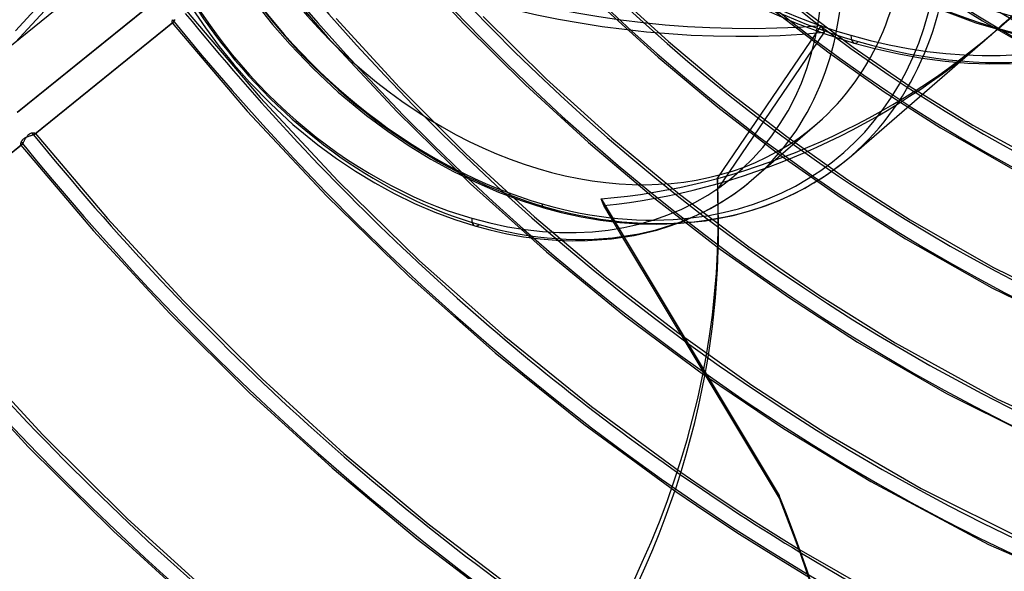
# Model space of a CAD drawing. Header units: millimetres. Extents: x -163 to 160, y -206 to 203.
# Tile 23 of 97: x -55 to 12, y -69 to -31. Entities that reach past the tile are written whole.
import ezdxf

# ---------------------------------------------------------------- set-up
doc = ezdxf.new("R2010")
doc.units = ezdxf.units.MM
doc.layers.add('MAIN-1', color=7, linetype='Continuous')
doc.layers.add('MAIN-2', color=7, linetype='Continuous')

msp = doc.modelspace()

# ---------------------------------------------------------------- linework, layer by layer
at = {"layer": 'MAIN-1'}
for p, q in [((-46.718, -22.861), (-55.044, -31.918)), ((-55.037, -32.686), (-46.518, -23.42)), ((-43.01, -30.395), (-42.123, -31.701)), ((-42.123, -31.701), (-41.178, -32.974)), ((1.835, -40.412), (11.091, -32.396)), ((-41.178, -32.974), (-40.177, -34.209)), ((-40.177, -34.209), (-39.125, -35.401)), ((-39.125, -35.401), (-37.679, -36.888)), ((-37.679, -36.888), (-36.161, -38.285)), ((-36.161, -38.285), (-34.472, -39.668)), ((-4.793, -41.952), (-0.493, -38.228)), ((-34.472, -39.668), (-33.203, -40.602)), ((-33.203, -40.602), (-31.91, -41.468)), ((1.03, -41.07), (1.835, -40.412)), ((-31.91, -41.468), (-30.598, -42.264)), ((0.186, -41.682), (1.03, -41.07)), ((-5.488, -42.521), (-4.793, -41.952)), ((-0.709, -42.255), (0.186, -41.682)), ((-30.598, -42.264), (-29.273, -42.988)), ((-6.213, -43.053), (-5.488, -42.521)), ((-2.034, -42.979), (-1.516, -42.713)), ((-1.516, -42.713), (-0.709, -42.255)), ((-29.273, -42.988), (-27.896, -43.659)), ((-7.762, -44.004), (-6.971, -43.547)), ((-6.971, -43.547), (-6.213, -43.053)), ((-3.938, -43.796), (-2.997, -43.423)), ((-2.997, -43.423), (-2.034, -42.979)), ((-27.896, -43.659), (-26.517, -44.25)), ((-8.929, -44.581), (-8.157, -44.212)), ((-8.157, -44.212), (-7.762, -44.004)), ((-6.218, -44.478), (-4.915, -44.126)), ((-4.915, -44.126), (-3.938, -43.796)), ((-26.517, -44.25), (-25.142, -44.761)), ((-25.142, -44.761), (-23.777, -45.193)), ((-10.049, -45.037), (-8.096, -44.841)), ((-9.729, -44.915), (-8.929, -44.581)), ((-8.096, -44.841), (-6.218, -44.478)), ((-23.777, -45.193), (-22.771, -45.463)), ((-22.771, -45.463), (-21.611, -45.723)), ((-12.949, -45.84), (-11.413, -45.478)), ((-11.413, -45.478), (-10.557, -45.215)), ((-10.557, -45.215), (-9.729, -44.915)), ((-21.611, -45.723), (-20.469, -45.926)), ((-20.469, -45.926), (-19.347, -46.073)), ((-19.347, -46.073), (-18.246, -46.166)), ((-18.246, -46.166), (-17.17, -46.205)), ((-17.17, -46.205), (-16.121, -46.194)), ((-16.121, -46.194), (-14.497, -46.076)), ((-14.497, -46.076), (-12.949, -45.84)), ((-3.06, -63.709), (-13.713, -45.972)), ((-8.13, -55.363), (-8.114, -55.375)), ((-8.114, -55.375), (-8.097, -55.387)), ((-8.097, -55.387), (-8.08, -55.399)), ((-8.08, -55.399), (-8.064, -55.411)), ((-8.064, -55.411), (-8.047, -55.422)), ((-8.047, -55.422), (-8.03, -55.434)), ((-9.763, -61.949), (-8.445, -62.859)), ((-8.445, -62.859), (-7.125, -63.751)), ((-10.172, -63.212), (-8.71, -64.215)), ((-8.71, -64.215), (-7.243, -65.197)), ((-7.125, -63.751), (-5.798, -64.628)), ((-5.798, -64.628), (-4.464, -65.489)), ((-7.243, -65.197), (-5.768, -66.161)), ((-4.464, -65.489), (-3.125, -66.334)), ((-5.768, -66.161), (-4.285, -67.106)), ((-3.125, -66.334), (-1.743, -67.186)), ((-4.285, -67.106), (-2.785, -68.038)), ((-2.785, -68.038), (-1.078, -69.066))]:
    msp.add_line(p, q, dxfattribs=at)
for centre, major_axis, ratio, start_param, end_param in [((-0.5, -0.433), (86.414, -99.783), 0.75, 0.713724, 3.388402), ((-2.5, -2.165), (-83.796, 96.759), 0.75, -2.427868, -0.857072), ((-27, -23.383), (-83.796, 96.759), 0.75, -3.141592, -0.857072), ((-27, -23.383), (83.141, -96.003), 0.75, 0, 2.284521), ((-27, -23.383), (-83.796, 96.759), 0.75, 0, 2.284521), ((-27, -23.383), (83.141, -96.003), 0.75, -3.141592, -0.857072), ((-19.2, -16.628), (-20.458, 23.623), 0.75, 2.667559, 5.426113), ((-24, -20.785), (-18.052, 20.845), 0.75, -0.857072, 2.284521), ((-24, -20.785), (-18.052, 20.845), 0.75, 2.284521, 5.426113), ((-19.2, -16.628), (18.707, -21.601), 0.75, -0.000014, 0.713724), ((-18.95, -16.411), (-20.785, 24.001), 0.75, -3.141593, -2.427868), ((-23.5, -20.352), (-18.707, 21.601), 0.75, -3.141593, -2.427868), ((-12.309, -10.66), (34.211, 18.981), 0.802182, -1.32229, -1.185309), ((-23.5, -44.232), (-0.277, -0.961), 0.433013, -0.982794, 0.000007), ((-139.285, -46.134), (132.074, 1.257), 0.639927, -0.54017, -0.123406), ((7.398, 10.319), (161.791, 1.539), 0.639927, -2.417525, -1.804408), ((31.524, 27.3), (82.725, -95.523), 0.75, -1.244379, -1.165206), ((-126.129, -111.106), (-131.958, -5.675), 0.985418, -3.141588, -2.812491)]:
    msp.add_ellipse(centre, major_axis=major_axis, ratio=ratio, start_param=start_param, end_param=end_param, dxfattribs=at)
at = {"layer": 'MAIN-2'}
for p, q in [((11.71, -31.861), (20.785, -24.001)), ((-47.867, -26.882), (-57.241, -34.453)), ((-47.851, -26.871), (-57.227, -34.443)), ((-38.375, -26.997), (-33.833, -32.324)), ((-28.492, -27.15), (-24.502, -31.457)), ((-14.479, -29.126), (-10.617, -32.645)), ((7.335, -29.061), (10.75, -31.239)), ((-45.547, -29.898), (-54.925, -37.472)), ((-54.908, -37.46), (-45.534, -29.889)), ((-38.667, -30.089), (-37.545, -31.494)), ((-15.264, -30.133), (-11.32, -33.717)), ((6.612, -29.992), (10.311, -31.382)), ((-43.439, -30.537), (-38.396, -36.463)), ((-3.908, -30.525), (-1.922, -31.384)), ((-3.358, -30.595), (0.322, -33.419)), ((-1.84, -30.179), (1.957, -33.038)), ((-44.352, -31.38), (-53.73, -38.953)), ((-44.338, -31.371), (-53.713, -38.942)), ((-44.405, -31.285), (-44.407, -31.303)), ((-44.407, -31.303), (-44.407, -31.319)), ((-44.407, -31.319), (-44.407, -31.334)), ((-44.407, -31.334), (-44.405, -31.348)), ((-44.402, -31.267), (-44.405, -31.285)), ((-44.405, -31.348), (-44.402, -31.359)), ((-44.398, -31.247), (-44.402, -31.267)), ((-44.402, -31.359), (-44.398, -31.369)), ((-44.393, -31.225), (-44.398, -31.247)), ((-44.398, -31.369), (-44.393, -31.376)), ((-44.385, -31.204), (-44.393, -31.225)), ((-44.393, -31.376), (-44.388, -31.382)), ((-44.393, -31.377), (-39.272, -37.39)), ((-44.388, -31.382), (-44.382, -31.385)), ((-44.377, -31.181), (-44.385, -31.204)), ((-44.382, -31.385), (-44.376, -31.387)), ((-44.367, -31.158), (-44.377, -31.181)), ((-44.376, -31.387), (-44.368, -31.386)), ((-44.368, -31.386), (-44.36, -31.384)), ((-44.36, -31.384), (-44.352, -31.38)), ((-44.352, -31.38), (-44.35, -31.379)), ((-44.35, -31.379), (-44.347, -31.378)), ((-44.347, -31.378), (-44.345, -31.376)), ((-44.345, -31.376), (-44.343, -31.374)), ((-44.343, -31.374), (-44.341, -31.373)), ((-44.341, -31.373), (-44.338, -31.371)), ((-44.338, -31.371), (-44.327, -31.361)), ((-44.327, -31.361), (-44.316, -31.349)), ((-44.316, -31.349), (-44.303, -31.335)), ((-44.303, -31.335), (-44.291, -31.318)), ((-44.291, -31.318), (-44.278, -31.3)), ((-44.278, -31.3), (-44.264, -31.279)), ((-44.264, -31.279), (-44.25, -31.257)), ((-44.25, -31.257), (-44.236, -31.234)), ((-44.236, -31.234), (-44.222, -31.209)), ((-44.222, -31.209), (-44.207, -31.182)), ((-44.207, -31.182), (-44.192, -31.155)), ((-33.234, -31.087), (-28.902, -35.78)), ((-24.502, -31.457), (-20.35, -35.586)), ((-23.223, -30.951), (-18.916, -35.195)), ((-1.922, -31.384), (0.058, -32.125)), ((10.311, -31.382), (13.986, -32.441)), ((10.75, -31.239), (15.665, -34.028)), ((-37.545, -31.494), (-36.363, -32.85)), ((-0.231, -31.552), (-7.284, -41.922)), ((-0.015, -32.012), (-7.276, -42.69)), ((0.058, -32.125), (2.023, -32.748)), ((-33.833, -32.324), (-29.062, -37.439)), ((-10.617, -32.645), (-6.64, -35.978)), ((2.023, -32.748), (3.431, -33.126)), ((-36.363, -32.85), (-34.797, -34.481)), ((0.322, -33.419), (4.076, -36.058)), ((1.957, -33.038), (5.825, -35.695)), ((3.431, -33.126), (5.053, -33.49)), ((5.053, -33.49), (6.651, -33.774)), ((-11.32, -33.717), (-7.259, -37.11)), ((6.651, -33.774), (8.219, -33.979)), ((8.219, -33.979), (9.756, -34.109)), ((9.756, -34.109), (11.259, -34.164)), ((11.259, -34.164), (12.724, -34.149)), ((-34.797, -34.481), (-33.085, -36.079)), ((-18.916, -35.195), (-14.454, -39.229)), ((-33.085, -36.079), (-31.155, -37.679)), ((-28.902, -35.78), (-24.392, -40.278)), ((-20.35, -35.586), (-16.051, -39.522)), ((-6.64, -35.978), (-2.566, -39.115)), ((4.076, -36.058), (7.909, -38.518)), ((5.825, -35.695), (10.094, -38.344)), ((-38.396, -36.463), (-33.09, -42.146)), ((-39.272, -37.39), (-33.881, -43.153)), ((-29.062, -37.439), (-24.083, -42.32)), ((-7.259, -37.11), (-3.096, -40.301)), ((-31.155, -37.679), (-29.712, -38.75)), ((-53.921, -38.862), (-53.892, -38.857)), ((-53.892, -38.857), (-53.864, -38.854)), ((-53.864, -38.854), (-53.837, -38.852)), ((-53.837, -38.852), (-53.812, -38.853)), ((-53.812, -38.853), (-53.788, -38.854)), ((-53.788, -38.854), (-53.767, -38.857)), ((-53.767, -38.857), (-53.747, -38.861)), ((-29.712, -38.75), (-28.254, -39.735)), ((7.909, -38.518), (13.189, -41.541)), ((10.094, -38.344), (16.062, -41.592)), ((-54.676, -39.512), (-54.683, -39.534)), ((-54.668, -39.49), (-54.676, -39.512)), ((-54.658, -39.466), (-54.668, -39.49)), ((-54.646, -39.443), (-54.658, -39.466)), ((-54.632, -39.419), (-54.646, -39.443)), ((-54.617, -39.395), (-54.632, -39.419)), ((-54.599, -39.371), (-54.617, -39.395)), ((-54.58, -39.348), (-54.599, -39.371)), ((-54.559, -39.325), (-54.58, -39.348)), ((-54.535, -39.302), (-54.559, -39.325)), ((-54.51, -39.281), (-54.535, -39.302)), ((-54.526, -39.544), (-54.509, -39.516)), ((-54.484, -39.26), (-54.51, -39.281)), ((-54.509, -39.516), (-54.493, -39.486)), ((-54.493, -39.486), (-54.475, -39.454)), ((-54.456, -39.24), (-54.484, -39.26)), ((-54.475, -39.454), (-54.458, -39.422)), ((-54.458, -39.422), (-54.44, -39.388)), ((-54.426, -39.222), (-54.456, -39.24)), ((-54.44, -39.388), (-54.421, -39.354)), ((-54.395, -39.204), (-54.426, -39.222)), ((-54.421, -39.354), (-54.403, -39.32)), ((-54.403, -39.32), (-54.384, -39.285)), ((-54.363, -39.187), (-54.395, -39.204)), ((-54.384, -39.285), (-54.364, -39.251)), ((-54.364, -39.251), (-54.344, -39.217)), ((-54.33, -39.171), (-54.363, -39.187)), ((-54.344, -39.217), (-54.323, -39.184)), ((-54.297, -39.157), (-54.33, -39.171)), ((-54.323, -39.184), (-54.302, -39.151)), ((-54.302, -39.151), (-54.279, -39.118)), ((-54.263, -39.143), (-54.297, -39.157)), ((-54.279, -39.118), (-54.255, -39.087)), ((-54.229, -39.13), (-54.263, -39.143)), ((-54.255, -39.087), (-54.231, -39.056)), ((-54.231, -39.056), (-54.205, -39.027)), ((-54.195, -39.118), (-54.229, -39.13)), ((-54.205, -39.027), (-54.178, -39)), ((-54.161, -39.106), (-54.195, -39.118)), ((-54.178, -39), (-54.151, -38.976)), ((-54.127, -39.095), (-54.161, -39.106)), ((-54.151, -38.976), (-54.123, -38.953)), ((-54.093, -39.084), (-54.127, -39.095)), ((-54.123, -38.953), (-54.094, -38.933)), ((-54.094, -38.933), (-54.064, -38.915)), ((-54.06, -39.074), (-54.093, -39.084)), ((-54.064, -38.915), (-54.035, -38.9)), ((-54.027, -39.063), (-54.06, -39.074)), ((-54.035, -38.9), (-54.006, -38.887)), ((-53.995, -39.054), (-54.027, -39.063)), ((-54.006, -38.887), (-53.977, -38.877)), ((-53.964, -39.044), (-53.995, -39.054)), ((-53.977, -38.877), (-53.949, -38.868)), ((-53.934, -39.035), (-53.964, -39.044)), ((-53.949, -38.868), (-53.921, -38.862)), ((-53.905, -39.025), (-53.934, -39.035)), ((-53.877, -39.016), (-53.905, -39.025)), ((-53.851, -39.007), (-53.877, -39.016)), ((-53.826, -38.998), (-53.851, -39.007)), ((-53.802, -38.989), (-53.826, -38.998)), ((-53.781, -38.98), (-53.802, -38.989)), ((-53.762, -38.971), (-53.781, -38.98)), ((-53.745, -38.962), (-53.762, -38.971)), ((-53.747, -38.861), (-53.73, -38.866)), ((-53.73, -38.953), (-53.745, -38.962)), ((-53.73, -38.866), (-53.716, -38.873)), ((-53.727, -38.951), (-53.73, -38.953)), ((-53.724, -38.949), (-53.727, -38.951)), ((-53.721, -38.947), (-53.724, -38.949)), ((-53.718, -38.945), (-53.721, -38.947)), ((-53.716, -38.944), (-53.718, -38.945)), ((-53.716, -38.873), (-53.705, -38.88)), ((-53.713, -38.942), (-53.716, -38.944)), ((-53.702, -38.932), (-53.713, -38.942)), ((-53.705, -38.88), (-53.696, -38.887)), ((-53.695, -38.922), (-53.702, -38.932)), ((-53.696, -38.887), (-53.691, -38.895)), ((-53.696, -38.888), (-48.786, -44.685)), ((-53.691, -38.913), (-53.695, -38.922)), ((-53.691, -38.895), (-53.689, -38.904)), ((-53.689, -38.904), (-53.691, -38.913)), ((-16.051, -39.522), (-11.623, -43.252)), ((-14.454, -39.229), (-9.857, -43.039)), ((-2.566, -39.115), (1.591, -42.046)), ((-54.641, -39.69), (-64.019, -47.262)), ((-54.628, -39.68), (-64.003, -47.251)), ((-54.696, -39.594), (-54.698, -39.612)), ((-54.698, -39.612), (-54.698, -39.629)), ((-54.698, -39.629), (-54.697, -39.644)), ((-54.697, -39.644), (-54.696, -39.657)), ((-54.693, -39.575), (-54.696, -39.594)), ((-54.696, -39.657), (-54.693, -39.668)), ((-54.689, -39.555), (-54.693, -39.575)), ((-54.693, -39.668), (-54.689, -39.678)), ((-54.683, -39.534), (-54.689, -39.555)), ((-54.689, -39.678), (-54.684, -39.686)), ((-54.684, -39.686), (-54.679, -39.691)), ((-54.684, -39.686), (-49.731, -45.534)), ((-54.679, -39.691), (-54.672, -39.695)), ((-54.672, -39.695), (-54.666, -39.696)), ((-54.666, -39.696), (-54.658, -39.696)), ((-54.658, -39.696), (-54.65, -39.694)), ((-54.65, -39.694), (-54.641, -39.69)), ((-54.641, -39.69), (-54.639, -39.688)), ((-54.639, -39.688), (-54.637, -39.687)), ((-54.637, -39.687), (-54.635, -39.685)), ((-54.635, -39.685), (-54.632, -39.684)), ((-54.632, -39.684), (-54.63, -39.682)), ((-54.63, -39.682), (-54.628, -39.68)), ((-54.628, -39.68), (-54.615, -39.669)), ((-54.615, -39.669), (-54.601, -39.654)), ((-54.601, -39.654), (-54.587, -39.637)), ((-54.587, -39.637), (-54.573, -39.617)), ((-54.573, -39.617), (-54.558, -39.595)), ((-54.558, -39.595), (-54.542, -39.571)), ((-54.542, -39.571), (-54.526, -39.544)), ((-28.254, -39.735), (-26.774, -40.64)), ((-26.774, -40.64), (-25.279, -41.462)), ((-24.392, -40.278), (-19.722, -44.566)), ((-3.096, -40.301), (1.151, -43.28)), ((-25.279, -41.462), (-23.728, -42.221)), ((-33.09, -42.146), (-27.545, -47.559)), ((-7.284, -41.922), (-7.276, -42.69)), ((1.591, -42.046), (5.824, -44.769)), ((-24.083, -42.32), (-18.919, -46.946)), ((-23.728, -42.221), (-22.174, -42.891)), ((-33.881, -43.153), (-28.246, -48.641)), ((-22.174, -42.891), (-20.625, -43.468)), ((-20.625, -43.468), (-19.089, -43.955)), ((-15.193, -43.349), (-3.068, -63.539)), ((-11.623, -43.252), (-7.083, -46.764)), ((-9.857, -43.039), (-5.144, -46.61)), ((1.151, -43.28), (5.513, -46.067)), ((-19.089, -43.955), (-17.913, -44.269)), ((-13.713, -45.972), (-15.011, -43.811)), ((-7.211, -44.877), (-7.219, -44.109)), ((-48.786, -44.685), (-43.635, -50.264)), ((-19.722, -44.566), (-14.911, -48.629)), ((-17.913, -44.269), (-16.553, -44.57)), ((-16.553, -44.57), (-15.225, -44.798)), ((-15.225, -44.798), (-13.922, -44.957)), ((5.824, -44.769), (11.455, -48.009)), ((-49.731, -45.534), (-44.534, -51.162)), ((-13.922, -44.957), (-12.648, -45.05)), ((-12.648, -45.05), (-11.407, -45.08)), ((-11.407, -45.08), (-10.049, -45.037)), ((5.513, -46.067), (11.384, -49.409)), ((-7.083, -46.764), (-2.45, -50.047)), ((-5.144, -46.61), (-0.339, -49.93)), ((-27.545, -47.559), (-21.789, -52.678)), ((-18.919, -46.946), (-13.593, -51.299)), ((11.455, -48.009), (18.885, -51.652)), ((-28.246, -48.641), (-22.397, -53.828)), ((-14.911, -48.629), (-9.978, -52.454)), ((11.384, -49.409), (19.051, -53.112)), ((-2.45, -50.047), (2.258, -53.092)), ((-0.339, -49.93), (4.808, -53.145)), ((-43.635, -50.264), (-38.265, -55.601)), ((-44.534, -51.162), (-39.115, -56.545)), ((-13.593, -51.299), (-8.13, -55.363)), ((-21.789, -52.678), (-15.852, -57.481)), ((-9.978, -52.454), (-4.944, -56.028)), ((-58.719, -53.422), (-53.187, -59.406)), ((2.258, -53.092), (8.299, -56.594)), ((4.808, -53.145), (11.775, -56.978)), ((-59.732, -54.194), (-54.172, -60.214)), ((-22.397, -53.828), (-16.362, -58.691)), ((-38.265, -55.601), (-32.697, -60.676)), ((-8.03, -55.434), (-2.78, -58.981)), ((-4.944, -56.028), (0.171, -59.341)), ((-39.115, -56.545), (-33.497, -61.664)), ((8.299, -56.594), (16.463, -60.647)), ((-15.852, -57.481), (-9.763, -61.949)), ((11.775, -56.978), (20.455, -60.983)), ((-16.362, -58.691), (-10.172, -63.212)), ((-53.187, -59.406), (-47.415, -65.124)), ((-2.78, -58.981), (3.148, -62.592)), ((0.171, -59.341), (6.578, -63.066)), ((-54.172, -60.214), (-48.37, -65.968)), ((-32.697, -60.676), (-26.957, -65.47)), ((-33.497, -61.664), (-27.703, -66.499)), ((3.148, -62.592), (11.168, -66.861)), ((-3.068, -63.539), (-3.06, -63.709)), ((6.578, -63.066), (15.377, -67.454)), ((-47.415, -65.124), (-41.427, -70.553)), ((-26.957, -65.47), (-21.069, -69.966)), ((-48.37, -65.968), (-42.351, -71.432)), ((-27.703, -66.499), (-21.76, -71.034)), ((11.168, -66.861), (20.492, -71.002)), ((-1.743, -67.186), (5.767, -71.467))]:
    msp.add_line(p, q, dxfattribs=at)
for centre, major_axis, ratio, start_param, end_param in [((0, 0), (-85.76, 99.027), 0.75, -2.427868, 0.713724), ((-2, -1.732), (-83.141, 96.003), 0.75, -2.427868, -0.857072), ((-0.5, -0.433), (86.414, -99.783), 0.75, -2.427868, -0.246809), ((0, 0), (-85.76, 99.027), 0.75, 0.713724, 3.855317), ((-2.5, -2.165), (-83.796, 96.759), 0.75, 0.713724, 2.284521), ((11.586, 10.033), (-29.931, 34.561), 0.75, 0.713724, 3.141578), ((1.8, 1.559), (-25.535, 29.485), 0.75, 2.284521, 4.703253), ((1.8, 1.559), (-25.535, 29.485), 0.75, 0.619794, 2.284521), ((2.3, 1.992), (26.189, -30.241), 0.75, -2.427868, -0.857072), ((-19.2, -16.628), (-20.458, 23.623), 0.75, 0.474038, 2.284521), ((31.524, 27.3), (43.815, -50.594), 0.75, -1.589394, -0.682346), ((31.524, 27.3), (-44.647, 51.554), 0.75, 1.555018, 3.014024), ((25.124, 21.758), (39.658, -45.793), 0.75, -1.583957, -0.548865), ((2.3, 1.992), (26.189, -30.241), 0.75, -0.857072, 0.713724), ((-18.95, -16.411), (-20.785, 24.001), 0.75, 0.713724, 2.284521), ((25.124, 21.758), (-40.49, 46.753), 0.75, 1.558751, 3.010291), ((31.524, 27.3), (50.3, -58.082), 0.75, -1.592863, -0.520016), ((-19.2, -16.628), (18.707, -21.601), 0.75, -2.427868, -0.000014), ((31.524, 27.3), (-51.132, 59.042), 0.75, 1.547922, 3.021119), ((18.724, 16.215), (35.501, -40.993), 0.75, -1.577283, -0.426755), ((12.091, 10.471), (-27.321, 31.547), 0.75, 1.587611, 2.98143), ((18.724, 16.215), (-36.333, 41.953), 0.75, 1.5657, 3.003341), ((12.091, 10.471), (27.885, -32.199), 0.75, -1.555777, -0.158367), ((12.324, 10.673), (-28.019, 32.353), 0.75, 1.588261, 2.98078), ((12.091, 10.471), (29.931, -34.561), 0.75, -1.561716, -0.152428), ((-23.5, -20.352), (-18.707, 21.601), 0.75, 0.713724, 2.284521), ((12.324, 10.673), (31.344, -36.193), 0.75, -1.56281, -0.271299), ((31.524, 27.3), (-57.617, 66.53), 0.75, 1.542426, 3.026615), ((31.524, 27.3), (56.785, -65.57), 0.75, -1.598532, -0.418886), ((12.324, 10.673), (-32.176, 37.153), 0.75, 1.57448, 2.994561), ((-11.691, -10.125), (34.211, 18.981), 0.802182, -1.323331, -0.785973), ((31.524, 27.3), (63.27, -73.058), 0.75, -1.603038, -0.360452), ((-11.691, -10.125), (37.318, -5.52), 0.560297, -2.474319, -1.177086), ((31.524, 27.3), (-64.102, 74.018), 0.75, 1.538043, 3.030999), ((-12.309, -10.66), (37.318, -5.52), 0.560297, -2.452872, -1.153581), ((31.524, 27.3), (69.755, -80.546), 0.75, -1.606706, -0.326097), ((31.524, 27.3), (-70.587, 81.507), 0.75, 1.534466, 3.034576), ((31.524, 27.3), (76.24, -88.035), 0.75, -1.609749, -0.104395), ((31.524, 27.3), (-77.072, 88.995), 0.75, 1.531491, 3.037551), ((31.524, 27.3), (82.725, -95.523), 0.75, -1.612315, -1.244379), ((31.524, 27.3), (-83.557, 96.483), 0.75, 1.527757, 3.041285), ((-11.691, -10.125), (34.211, 18.981), 0.802182, -2.083206, -1.323331), ((8.833, 7.649), (-4.242, -44.019), 0.275597, -0.44641, -0.422906), ((-12.309, -10.66), (34.211, 18.981), 0.802182, -2.061759, -1.32229), ((2.3, -31.787), (-0.277, -0.961), 0.433013, -0.982794, 0.588003), ((25.124, 21.758), (-87.714, 101.283), 0.75, 1.526388, 3.042653), ((25.124, 21.758), (86.882, -100.323), 0.75, -1.615438, -1.214927), ((-18.95, -16.411), (-20.785, 24.001), 0.75, 2.284521, 3.141593), ((-23.5, -20.352), (-18.707, 21.601), 0.75, 2.284521, 3.141593), ((-139.293, -45.365), (-132.074, -1.257), 0.639927, 3.141589, 3.167476), ((-139.285, -46.134), (132.074, 1.257), 0.639927, -0.000004, 0.025883), ((-28.853, -24.988), (15.734, -28.359), 0.130991, 0.774773, 0.79622), ((-139.293, -45.365), (-132.074, -1.257), 0.639927, 2.601423, 3.141589), ((-18.95, -43.474), (-0.139, -0.48), 0.433013, -0.982794, 0.588003), ((-19.2, -16.628), (-20.458, 23.623), 0.75, 2.284521, 2.667559), ((-139.285, -46.134), (132.074, 1.257), 0.639927, -0.123406, -0.000004), ((-23.5, -44.232), (-0.277, -0.961), 0.433013, 0.000007, 0.588003), ((18.724, 16.215), (91.039, -105.123), 0.75, -1.616661, -1.206845), ((18.724, 16.215), (-91.871, 106.083), 0.75, 1.524823, 3.044218), ((-2, -1.732), (-83.141, 96.003), 0.75, 1.422251, 1.832463), ((12.324, 10.673), (91.039, -105.123), 0.75, -1.617121, -1.203496), ((12.324, 10.673), (-91.871, 106.083), 0.75, 1.524823, 3.044218), ((5.924, 5.13), (91.039, -105.123), 0.75, -1.617121, -1.316598), ((7.391, 11.087), (-161.791, -1.539), 0.639927, 0.724068, 1.337185), ((5.924, 5.13), (-91.871, 106.083), 0.75, 1.524823, 3.044218), ((-126.137, -110.936), (-131.958, -5.675), 0.985418, -3.141588, -2.812491), ((31.524, 27.3), (82.725, -95.523), 0.75, -1.165206, -0.101829)]:
    msp.add_ellipse(centre, major_axis=major_axis, ratio=ratio, start_param=start_param, end_param=end_param, dxfattribs=at)

doc.saveas('drawing.dxf')
